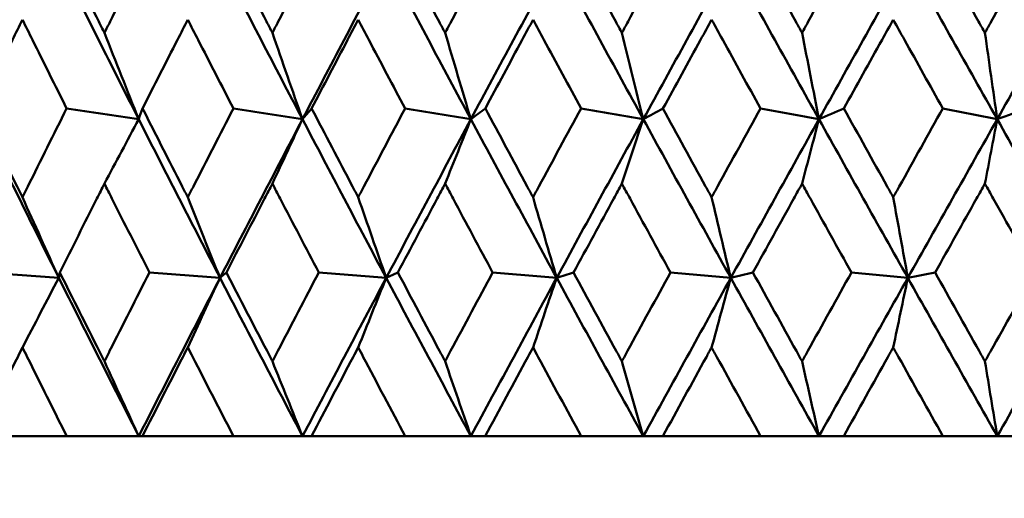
# Model space of a CAD drawing. Header units: millimetres. Extents: x 172 to 1631, y 500 to 2693.
# Tile 114 of 218: x 674.41 to 681.04, y 730.28 to 733.5. Entities that reach past the tile are written whole.
import ezdxf

# ---------------------------------------------------------------- set-up
doc = ezdxf.new("R2010")
doc.units = ezdxf.units.MM
doc.header["$LTSCALE"] = 10
doc.layers.add('Widoczne (ISO)', color=7, linetype='Continuous', lineweight=50)

msp = doc.modelspace()

# ---------------------------------------------------------------- linework, layer by layer
at = {"layer": 'Widoczne (ISO)'}
for p, q in [((674.1323, 730.6986), (674.7263, 730.6986)), ((675.2116, 730.6986), (674.7263, 730.6986)), ((675.236, 730.6986), (675.2116, 730.6986)), ((675.236, 730.6986), (675.8499, 730.6986)), ((676.3148, 730.6986), (675.8499, 730.6986)), ((676.3753, 730.6986), (676.3148, 730.6986)), ((676.3753, 730.6986), (677.0066, 730.6986)), ((677.4494, 730.6986), (677.0066, 730.6986)), ((677.5456, 730.6986), (677.4494, 730.6986)), ((677.5456, 730.6986), (678.1918, 730.6986)), ((678.6107, 730.6986), (678.1918, 730.6986)), ((678.7423, 730.6986), (678.6107, 730.6986)), ((678.7423, 730.6986), (679.4008, 730.6986)), ((679.7942, 730.6986), (679.4008, 730.6986)), ((679.9607, 730.6986), (679.7942, 730.6986)), ((679.9607, 730.6986), (680.629, 730.6986)), ((680.9952, 730.6986), (680.629, 730.6986)), ((681.1959, 730.6986), (680.9952, 730.6986))]:
    msp.add_line(p, q, dxfattribs=at)
msp.add_circle((684.2343, 768.6986), 50, dxfattribs=at)
for points, knots in [([(674.6813, 734.0132), (674.7679, 733.8391), (674.8548, 733.6651), (674.9548, 733.4658), (674.9675, 733.4405), (674.9802, 733.4152)], [0.01556037, 0.01556037, 0.01556037, 0.01556037, 0.07555527, 0.07555527, 0.08428623, 0.08428623, 0.08428623, 0.08428623]), ([(674.9802, 733.4152), (674.9929, 733.4404), (675.0056, 733.4657), (675.1059, 733.665), (675.1937, 733.8391), (675.2818, 734.0132)], [0.06686277, 0.06686277, 0.06686277, 0.06686277, 0.07557848, 0.07557848, 0.13558897, 0.13558897, 0.13558897, 0.13558897]), ([(675.8035, 734.0132), (675.8928, 733.8391), (675.9825, 733.6651), (676.0856, 733.4658), (676.0987, 733.4405), (676.1118, 733.4152)], [0.01556037, 0.01556037, 0.01556037, 0.01556037, 0.07555527, 0.07555527, 0.08428623, 0.08428623, 0.08428623, 0.08428623]), ([(676.1118, 733.4152), (676.1249, 733.4404), (676.138, 733.4657), (676.2413, 733.665), (676.3317, 733.8391), (676.4224, 734.0132)], [0.06686277, 0.06686277, 0.06686277, 0.06686277, 0.07557848, 0.07557848, 0.13558897, 0.13558897, 0.13558897, 0.13558897]), ([(676.9589, 734.0132), (677.0506, 733.8391), (677.1427, 733.6651), (677.2485, 733.4658), (677.2619, 733.4405), (677.2754, 733.4152)], [0.01556037, 0.01556037, 0.01556037, 0.01556037, 0.07555527, 0.07555527, 0.08428623, 0.08428623, 0.08428623, 0.08428623]), ([(677.2754, 733.4152), (677.2888, 733.4404), (677.3023, 733.4657), (677.4082, 733.665), (677.501, 733.8391), (677.5939, 734.0132)], [0.06686277, 0.06686277, 0.06686277, 0.06686277, 0.07557848, 0.07557848, 0.13558897, 0.13558897, 0.13558897, 0.13558897]), ([(678.143, 734.0132), (678.2368, 733.8391), (678.3309, 733.6651), (678.439, 733.4658), (678.4527, 733.4405), (678.4665, 733.4152)], [0.01556037, 0.01556037, 0.01556037, 0.01556037, 0.07555527, 0.07555527, 0.08428623, 0.08428623, 0.08428623, 0.08428623]), ([(678.4665, 733.4152), (678.4802, 733.4404), (678.4939, 733.4657), (678.6021, 733.665), (678.6968, 733.8391), (678.7916, 734.0132)], [0.06686277, 0.06686277, 0.06686277, 0.06686277, 0.07557848, 0.07557848, 0.13558897, 0.13558897, 0.13558897, 0.13558897]), ([(679.3512, 734.0132), (679.4467, 733.8391), (679.5425, 733.6651), (679.6524, 733.4658), (679.6663, 733.4405), (679.6803, 733.4152)], [0.01556037, 0.01556037, 0.01556037, 0.01556037, 0.07555527, 0.07555527, 0.08428623, 0.08428623, 0.08428623, 0.08428623]), ([(679.6803, 733.4152), (679.6943, 733.4404), (679.7082, 733.4657), (679.8182, 733.665), (679.9144, 733.8391), (680.0107, 734.0132)], [0.06686277, 0.06686277, 0.06686277, 0.06686277, 0.07557848, 0.07557848, 0.13558897, 0.13558897, 0.13558897, 0.13558897]), ([(680.5786, 734.0132), (680.6755, 733.8391), (680.7725, 733.6651), (680.8838, 733.4658), (680.898, 733.4405), (680.9121, 733.4152)], [0.01556037, 0.01556037, 0.01556037, 0.01556037, 0.07555527, 0.07555527, 0.08428623, 0.08428623, 0.08428623, 0.08428623]), ([(680.9121, 733.4152), (680.9262, 733.4404), (680.9404, 733.4657), (681.0518, 733.665), (681.1491, 733.8391), (681.2466, 734.0132)], [0.06686277, 0.06686277, 0.06686277, 0.06686277, 0.07557848, 0.07557848, 0.13558897, 0.13558897, 0.13558897, 0.13558897]), ([(674.4279, 733.5039), (674.4055, 733.4588), (674.3832, 733.4137), (674.2847, 733.2145), (674.2087, 733.0604), (674.1331, 732.9064)], [0.04598621, 0.04598621, 0.04598621, 0.04598621, 0.06155279, 0.06155279, 0.11473062, 0.11473062, 0.11473062, 0.11473062]), ([(674.7255, 732.9064), (674.6484, 733.0604), (674.5716, 733.2145), (674.4726, 733.4137), (674.4502, 733.4588), (674.4279, 733.5039)], [0.00838421, 0.00838421, 0.00838421, 0.00838421, 0.06155515, 0.06155515, 0.07712864, 0.07712864, 0.07712864, 0.07712864]), ([(675.5417, 733.5039), (675.5186, 733.4588), (675.4955, 733.4137), (675.3937, 733.2145), (675.3152, 733.0604), (675.2369, 732.9064)], [0.04598621, 0.04598621, 0.04598621, 0.04598621, 0.06155279, 0.06155279, 0.11473062, 0.11473062, 0.11473062, 0.11473062]), ([(675.8491, 732.9064), (675.7695, 733.0604), (675.6902, 733.2145), (675.588, 733.4137), (675.5648, 733.4588), (675.5417, 733.5039)], [0.00838421, 0.00838421, 0.00838421, 0.00838421, 0.06155515, 0.06155515, 0.07712864, 0.07712864, 0.07712864, 0.07712864]), ([(676.6899, 733.5039), (676.6661, 733.4588), (676.6424, 733.4137), (676.5376, 733.2145), (676.4568, 733.0604), (676.3762, 732.9064)], [0.04598621, 0.04598621, 0.04598621, 0.04598621, 0.06155279, 0.06155279, 0.11473062, 0.11473062, 0.11473062, 0.11473062]), ([(677.0057, 732.9064), (676.924, 733.0604), (676.8425, 733.2145), (676.7374, 733.4137), (676.7136, 733.4588), (676.6899, 733.5039)], [0.00838421, 0.00838421, 0.00838421, 0.00838421, 0.06155515, 0.06155515, 0.07712864, 0.07712864, 0.07712864, 0.07712864]), ([(677.8678, 733.5039), (677.8435, 733.4588), (677.8192, 733.4137), (677.7119, 733.2145), (677.6291, 733.0604), (677.5465, 732.9064)], [0.04598621, 0.04598621, 0.04598621, 0.04598621, 0.06155279, 0.06155279, 0.11473062, 0.11473062, 0.11473062, 0.11473062]), ([(678.1909, 732.9064), (678.1074, 733.0604), (678.024, 733.2145), (677.9165, 733.4137), (677.8921, 733.4588), (677.8678, 733.5039)], [0.00838421, 0.00838421, 0.00838421, 0.00838421, 0.06155515, 0.06155515, 0.07712864, 0.07712864, 0.07712864, 0.07712864]), ([(679.0708, 733.5039), (679.0461, 733.4588), (679.0213, 733.4137), (678.912, 733.2145), (678.8275, 733.0604), (678.7432, 732.9064)], [0.04598621, 0.04598621, 0.04598621, 0.04598621, 0.06155279, 0.06155279, 0.11473062, 0.11473062, 0.11473062, 0.11473062]), ([(679.3999, 732.9064), (679.3149, 733.0604), (679.23, 733.2145), (679.1204, 733.4137), (679.0956, 733.4588), (679.0708, 733.5039)], [0.00838421, 0.00838421, 0.00838421, 0.00838421, 0.06155515, 0.06155515, 0.07712864, 0.07712864, 0.07712864, 0.07712864]), ([(680.2943, 733.5039), (680.2691, 733.4588), (680.244, 733.4137), (680.133, 733.2145), (680.0473, 733.0604), (679.9616, 732.9064)], [0.04598621, 0.04598621, 0.04598621, 0.04598621, 0.06155279, 0.06155279, 0.11473062, 0.11473062, 0.11473062, 0.11473062]), ([(680.628, 732.9064), (680.5418, 733.0604), (680.4558, 733.2145), (680.3446, 733.4137), (680.3194, 733.4588), (680.2943, 733.5039)], [0.00838421, 0.00838421, 0.00838421, 0.00838421, 0.06155515, 0.06155515, 0.07712864, 0.07712864, 0.07712864, 0.07712864]), ([(674.1331, 732.9064), (674.2188, 732.7312), (674.305, 732.5561), (674.4036, 732.3565), (674.4158, 732.332), (674.4279, 732.3075)], [0.01044349, 0.01044349, 0.01044349, 0.01044349, 0.07085106, 0.07085106, 0.07930241, 0.07930241, 0.07930241, 0.07930241]), ([(674.4279, 732.3075), (674.44, 732.332), (674.4521, 732.3564), (674.551, 732.556), (674.6381, 732.7312), (674.7255, 732.9064)], [0.06241522, 0.06241522, 0.06241522, 0.06241522, 0.0708546, 0.0708546, 0.13127416, 0.13127416, 0.13127416, 0.13127416]), ([(675.2369, 732.9064), (675.3256, 732.7312), (675.4147, 732.5561), (675.5167, 732.3565), (675.5292, 732.332), (675.5417, 732.3075)], [0.01044349, 0.01044349, 0.01044349, 0.01044349, 0.07085106, 0.07085106, 0.07930241, 0.07930241, 0.07930241, 0.07930241]), ([(675.5417, 732.3075), (675.5542, 732.332), (675.5668, 732.3564), (675.6689, 732.556), (675.7589, 732.7312), (675.8491, 732.9064)], [0.06241522, 0.06241522, 0.06241522, 0.06241522, 0.0708546, 0.0708546, 0.13127416, 0.13127416, 0.13127416, 0.13127416]), ([(676.3762, 732.9064), (676.4676, 732.7312), (676.5592, 732.5561), (676.6641, 732.3565), (676.677, 732.332), (676.6899, 732.3075)], [0.01044349, 0.01044349, 0.01044349, 0.01044349, 0.07085106, 0.07085106, 0.07930241, 0.07930241, 0.07930241, 0.07930241]), ([(676.6899, 732.3075), (676.7027, 732.332), (676.7156, 732.3564), (676.8207, 732.556), (676.9131, 732.7312), (677.0057, 732.9064)], [0.06241522, 0.06241522, 0.06241522, 0.06241522, 0.0708546, 0.0708546, 0.13127416, 0.13127416, 0.13127416, 0.13127416]), ([(677.5465, 732.9064), (677.6401, 732.7312), (677.7341, 732.5561), (677.8414, 732.3565), (677.8546, 732.332), (677.8678, 732.3075)], [0.01044349, 0.01044349, 0.01044349, 0.01044349, 0.07085106, 0.07085106, 0.07930241, 0.07930241, 0.07930241, 0.07930241]), ([(677.8678, 732.3075), (677.881, 732.332), (677.8941, 732.3564), (678.0017, 732.556), (678.0962, 732.7312), (678.1909, 732.9064)], [0.06241522, 0.06241522, 0.06241522, 0.06241522, 0.0708546, 0.0708546, 0.13127416, 0.13127416, 0.13127416, 0.13127416]), ([(678.7432, 732.9064), (678.8388, 732.7312), (678.9345, 732.5561), (679.044, 732.3565), (679.0574, 732.332), (679.0708, 732.3075)], [0.01044349, 0.01044349, 0.01044349, 0.01044349, 0.07085106, 0.07085106, 0.07930241, 0.07930241, 0.07930241, 0.07930241]), ([(679.0708, 732.3075), (679.0843, 732.332), (679.0977, 732.3564), (679.2072, 732.556), (679.3035, 732.7312), (679.3999, 732.9064)], [0.06241522, 0.06241522, 0.06241522, 0.06241522, 0.0708546, 0.0708546, 0.13127416, 0.13127416, 0.13127416, 0.13127416]), ([(679.9616, 732.9064), (680.0587, 732.7312), (680.1559, 732.5561), (680.267, 732.3565), (680.2806, 732.332), (680.2943, 732.3075)], [0.01044349, 0.01044349, 0.01044349, 0.01044349, 0.07085106, 0.07085106, 0.07930241, 0.07930241, 0.07930241, 0.07930241]), ([(680.2943, 732.3075), (680.3079, 732.332), (680.3215, 732.3564), (680.4327, 732.556), (680.5303, 732.7312), (680.628, 732.9064)], [0.06241522, 0.06241522, 0.06241522, 0.06241522, 0.0708546, 0.0708546, 0.13127416, 0.13127416, 0.13127416, 0.13127416]), ([(674.9802, 732.3995), (674.9634, 732.366), (674.9465, 732.3326), (674.846, 732.1332), (674.7627, 731.9672), (674.6796, 731.8012)], [0.04993807, 0.04993807, 0.04993807, 0.04993807, 0.0614821, 0.0614821, 0.11877783, 0.11877783, 0.11877783, 0.11877783]), ([(675.2835, 731.8012), (675.199, 731.9672), (675.1148, 732.1331), (675.014, 732.3325), (674.9971, 732.366), (674.9802, 732.3995)], [0.00418374, 0.00418374, 0.00418374, 0.00418374, 0.06147247, 0.06147247, 0.07302352, 0.07302352, 0.07302352, 0.07302352]), ([(676.1118, 732.3995), (676.0944, 732.366), (676.077, 732.3326), (675.9734, 732.1332), (675.8874, 731.9672), (675.8017, 731.8012)], [0.04993807, 0.04993807, 0.04993807, 0.04993807, 0.0614821, 0.0614821, 0.11877783, 0.11877783, 0.11877783, 0.11877783]), ([(676.4242, 731.8012), (676.3372, 731.9672), (676.2505, 732.1331), (676.1466, 732.3325), (676.1292, 732.366), (676.1118, 732.3995)], [0.00418374, 0.00418374, 0.00418374, 0.00418374, 0.06147247, 0.06147247, 0.07302352, 0.07302352, 0.07302352, 0.07302352]), ([(677.2754, 732.3995), (677.2576, 732.366), (677.2397, 732.3326), (677.1334, 732.1332), (677.0452, 731.9672), (676.9571, 731.8012)], [0.04993807, 0.04993807, 0.04993807, 0.04993807, 0.0614821, 0.0614821, 0.11877783, 0.11877783, 0.11877783, 0.11877783]), ([(677.5957, 731.8012), (677.5066, 731.9672), (677.4176, 732.1331), (677.3111, 732.3325), (677.2933, 732.366), (677.2754, 732.3995)], [0.00418374, 0.00418374, 0.00418374, 0.00418374, 0.06147247, 0.06147247, 0.07302352, 0.07302352, 0.07302352, 0.07302352]), ([(678.4665, 732.3995), (678.4482, 732.366), (678.43, 732.3326), (678.3214, 732.1332), (678.2312, 731.9672), (678.1412, 731.8012)], [0.04993807, 0.04993807, 0.04993807, 0.04993807, 0.0614821, 0.0614821, 0.11877783, 0.11877783, 0.11877783, 0.11877783]), ([(678.7934, 731.8012), (678.7025, 731.9672), (678.6117, 732.1331), (678.503, 732.3325), (678.4847, 732.366), (678.4665, 732.3995)], [0.00418374, 0.00418374, 0.00418374, 0.00418374, 0.06147247, 0.06147247, 0.07302352, 0.07302352, 0.07302352, 0.07302352]), ([(679.6803, 732.3995), (679.6618, 732.366), (679.6432, 732.3326), (679.5328, 732.1332), (679.441, 731.9672), (679.3493, 731.8012)], [0.04993807, 0.04993807, 0.04993807, 0.04993807, 0.0614821, 0.0614821, 0.11877783, 0.11877783, 0.11877783, 0.11877783]), ([(680.0126, 731.8012), (679.9202, 731.9672), (679.828, 732.1331), (679.7174, 732.3325), (679.6989, 732.366), (679.6803, 732.3995)], [0.00418374, 0.00418374, 0.00418374, 0.00418374, 0.06147247, 0.06147247, 0.07302352, 0.07302352, 0.07302352, 0.07302352]), ([(680.9121, 732.3995), (680.8933, 732.366), (680.8746, 732.3326), (680.7627, 732.1332), (680.6697, 731.9672), (680.5768, 731.8012)], [0.04993807, 0.04993807, 0.04993807, 0.04993807, 0.0614821, 0.0614821, 0.11877783, 0.11877783, 0.11877783, 0.11877783]), ([(681.2484, 731.8012), (681.155, 731.9672), (681.0617, 732.1331), (680.9497, 732.3325), (680.9309, 732.366), (680.9121, 732.3995)], [0.00418374, 0.00418374, 0.00418374, 0.00418374, 0.06147247, 0.06147247, 0.07302352, 0.07302352, 0.07302352, 0.07302352]), ([(674.6796, 731.8012), (674.7677, 731.625), (674.8562, 731.4487), (674.9568, 731.2493), (674.9685, 731.2261), (674.9802, 731.2028)], [0.00523804, 0.00523804, 0.00523804, 0.00523804, 0.06606705, 0.06606705, 0.07409033, 0.07409033, 0.07409033, 0.07409033]), ([(674.9802, 731.2028), (674.992, 731.226), (675.0037, 731.2493), (675.1045, 731.4487), (675.1938, 731.6249), (675.2835, 731.8012)], [0.05804162, 0.05804162, 0.05804162, 0.05804162, 0.06605559, 0.06605559, 0.12689392, 0.12689392, 0.12689392, 0.12689392]), ([(675.8017, 731.8012), (675.8926, 731.625), (675.9839, 731.4487), (676.0876, 731.2493), (676.0997, 731.2261), (676.1118, 731.2028)], [0.00523804, 0.00523804, 0.00523804, 0.00523804, 0.06606705, 0.06606705, 0.07409033, 0.07409033, 0.07409033, 0.07409033]), ([(676.1118, 731.2028), (676.1239, 731.226), (676.136, 731.2493), (676.2399, 731.4487), (676.3319, 731.6249), (676.4242, 731.8012)], [0.05804162, 0.05804162, 0.05804162, 0.05804162, 0.06605559, 0.06605559, 0.12689392, 0.12689392, 0.12689392, 0.12689392]), ([(676.9571, 731.8012), (677.0505, 731.625), (677.1442, 731.4487), (677.2506, 731.2493), (677.263, 731.2261), (677.2754, 731.2028)], [0.00523804, 0.00523804, 0.00523804, 0.00523804, 0.06606705, 0.06606705, 0.07409033, 0.07409033, 0.07409033, 0.07409033]), ([(677.2754, 731.2028), (677.2878, 731.226), (677.3002, 731.2493), (677.4068, 731.4487), (677.5011, 731.6249), (677.5957, 731.8012)], [0.05804162, 0.05804162, 0.05804162, 0.05804162, 0.06605559, 0.06605559, 0.12689392, 0.12689392, 0.12689392, 0.12689392]), ([(678.1412, 731.8012), (678.2367, 731.625), (678.3324, 731.4487), (678.4411, 731.2493), (678.4538, 731.2261), (678.4665, 731.2028)], [0.00523804, 0.00523804, 0.00523804, 0.00523804, 0.06606705, 0.06606705, 0.07409033, 0.07409033, 0.07409033, 0.07409033]), ([(678.4665, 731.2028), (678.4791, 731.226), (678.4918, 731.2493), (678.6006, 731.4487), (678.6969, 731.6249), (678.7934, 731.8012)], [0.05804162, 0.05804162, 0.05804162, 0.05804162, 0.06605559, 0.06605559, 0.12689392, 0.12689392, 0.12689392, 0.12689392]), ([(679.3493, 731.8012), (679.4465, 731.625), (679.544, 731.4487), (679.6545, 731.2493), (679.6674, 731.2261), (679.6803, 731.2028)], [0.00523804, 0.00523804, 0.00523804, 0.00523804, 0.06606705, 0.06606705, 0.07409033, 0.07409033, 0.07409033, 0.07409033]), ([(679.6803, 731.2028), (679.6932, 731.226), (679.7061, 731.2493), (679.8167, 731.4487), (679.9146, 731.6249), (680.0126, 731.8012)], [0.05804162, 0.05804162, 0.05804162, 0.05804162, 0.06605559, 0.06605559, 0.12689392, 0.12689392, 0.12689392, 0.12689392]), ([(680.5768, 731.8012), (680.6753, 731.625), (680.774, 731.4487), (680.886, 731.2493), (680.8991, 731.2261), (680.9121, 731.2028)], [0.00523804, 0.00523804, 0.00523804, 0.00523804, 0.06606705, 0.06606705, 0.07409033, 0.07409033, 0.07409033, 0.07409033]), ([(680.9121, 731.2028), (680.9252, 731.226), (680.9382, 731.2493), (681.0502, 731.4487), (681.1493, 731.6249), (681.2484, 731.8012)], [0.05804162, 0.05804162, 0.05804162, 0.05804162, 0.06605559, 0.06605559, 0.12689392, 0.12689392, 0.12689392, 0.12689392]), ([(674.4279, 731.2962), (674.4172, 731.2747), (674.4065, 731.2531), (674.3076, 731.0539), (674.2198, 730.8763), (674.1323, 730.6986)], [0.05393723, 0.05393723, 0.05393723, 0.05393723, 0.06137399, 0.06137399, 0.12273355, 0.12273355, 0.12273355, 0.12273355]), ([(674.7263, 730.6986), (674.6372, 730.8762), (674.5484, 731.0539), (674.4493, 731.2531), (674.4386, 731.2747), (674.4279, 731.2962)], [0, 0, 0, 0, 0.06135239, 0.06135239, 0.06879633, 0.06879633, 0.06879633, 0.06879633]), ([(675.5417, 731.2962), (675.5307, 731.2747), (675.5196, 731.2531), (675.4174, 731.0539), (675.3266, 730.8763), (675.236, 730.6986)], [0.05393723, 0.05393723, 0.05393723, 0.05393723, 0.06137399, 0.06137399, 0.12273355, 0.12273355, 0.12273355, 0.12273355]), ([(675.8499, 730.6986), (675.7579, 730.8762), (675.6662, 731.0539), (675.5639, 731.2531), (675.5528, 731.2747), (675.5417, 731.2962)], [0, 0, 0, 0, 0.06135239, 0.06135239, 0.06879633, 0.06879633, 0.06879633, 0.06879633]), ([(676.6899, 731.2962), (676.6785, 731.2747), (676.6671, 731.2531), (676.562, 731.0539), (676.4686, 730.8763), (676.3753, 730.6986)], [0.05393723, 0.05393723, 0.05393723, 0.05393723, 0.06137399, 0.06137399, 0.12273355, 0.12273355, 0.12273355, 0.12273355]), ([(677.0066, 730.6986), (676.9121, 730.8762), (676.8179, 731.0539), (676.7126, 731.2531), (676.7012, 731.2747), (676.6899, 731.2962)], [0, 0, 0, 0, 0.06135239, 0.06135239, 0.06879633, 0.06879633, 0.06879633, 0.06879633]), ([(677.8678, 731.2962), (677.8562, 731.2747), (677.8445, 731.2531), (677.7369, 731.0539), (677.6412, 730.8763), (677.5456, 730.6986)], [0.05393723, 0.05393723, 0.05393723, 0.05393723, 0.06137399, 0.06137399, 0.12273355, 0.12273355, 0.12273355, 0.12273355]), ([(678.1918, 730.6986), (678.0952, 730.8762), (677.9988, 731.0539), (677.8911, 731.2531), (677.8794, 731.2747), (677.8678, 731.2962)], [0, 0, 0, 0, 0.06135239, 0.06135239, 0.06879633, 0.06879633, 0.06879633, 0.06879633]), ([(679.0708, 731.2962), (679.059, 731.2747), (679.0471, 731.2531), (678.9375, 731.0539), (678.8398, 730.8763), (678.7423, 730.6986)], [0.05393723, 0.05393723, 0.05393723, 0.05393723, 0.06137399, 0.06137399, 0.12273355, 0.12273355, 0.12273355, 0.12273355]), ([(679.4008, 730.6986), (679.3025, 730.8762), (679.2044, 731.0539), (679.0946, 731.2531), (679.0827, 731.2747), (679.0708, 731.2962)], [0, 0, 0, 0, 0.06135239, 0.06135239, 0.06879633, 0.06879633, 0.06879633, 0.06879633]), ([(680.2943, 731.2962), (680.2822, 731.2747), (680.2702, 731.2531), (680.1589, 731.0539), (680.0597, 730.8763), (679.9607, 730.6986)], [0.05393723, 0.05393723, 0.05393723, 0.05393723, 0.06137399, 0.06137399, 0.12273355, 0.12273355, 0.12273355, 0.12273355]), ([(680.629, 730.6986), (680.5293, 730.8762), (680.4297, 731.0539), (680.3184, 731.2531), (680.3063, 731.2747), (680.2943, 731.2962)], [0, 0, 0, 0, 0.06135239, 0.06135239, 0.06879633, 0.06879633, 0.06879633, 0.06879633])]:
    msp.add_open_spline(points, degree=3, knots=knots, dxfattribs=at)
for points in [[(675.2111, 732.8335), (675.0299, 733.1902), (674.8501, 733.547), (674.672, 733.9037)], [(676.3145, 732.8335), (676.1276, 733.1902), (675.9421, 733.547), (675.7581, 733.9037)], [(676.3145, 732.8335), (676.501, 733.1902), (676.6888, 733.547), (676.8777, 733.9037)], [(677.449, 732.8335), (677.2574, 733.1902), (677.0669, 733.547), (676.8777, 733.9037)], [(677.449, 732.8335), (677.6405, 733.1902), (677.8329, 733.547), (678.0263, 733.9037)], [(678.6104, 732.8335), (678.4147, 733.1902), (678.2199, 733.547), (678.0263, 733.9037)], [(678.6104, 732.8335), (678.8059, 733.1902), (679.0023, 733.547), (679.1994, 733.9037)], [(679.7939, 732.8335), (679.5949, 733.1902), (679.3967, 733.547), (679.1994, 733.9037)], [(679.7939, 732.8335), (679.9928, 733.1902), (680.1923, 733.547), (680.3923, 733.9037)], [(680.995, 732.8335), (680.7935, 733.1902), (680.5926, 733.547), (680.3923, 733.9037)], [(680.995, 732.8335), (681.1964, 733.1902), (681.3983, 733.547), (681.6005, 733.9037)], [(674.9802, 733.4152), (675.0569, 733.2208), (675.1339, 733.0269), (675.2111, 732.8335)], [(676.1118, 733.4152), (676.1791, 733.2208), (676.2467, 733.0269), (676.3145, 732.8335)], [(677.2754, 733.4152), (677.3331, 733.2208), (677.391, 733.0269), (677.449, 732.8335)], [(678.4665, 733.4152), (678.5143, 733.2208), (678.5623, 733.0269), (678.6104, 732.8335)], [(679.6803, 733.4152), (679.7181, 733.2208), (679.7559, 733.0269), (679.7939, 732.8335)], [(680.9121, 733.4152), (680.9397, 733.2208), (680.9673, 733.0269), (680.995, 732.8335)], [(675.2111, 732.8335), (675.0493, 732.8578), (674.8874, 732.8821), (674.7255, 732.9064)], [(675.2111, 732.8335), (675.2197, 732.8578), (675.2283, 732.8821), (675.2369, 732.9064)], [(676.3145, 732.8335), (676.1593, 732.8578), (676.0042, 732.8821), (675.8491, 732.9064)], [(676.3145, 732.8335), (676.335, 732.8578), (676.3556, 732.8821), (676.3762, 732.9064)], [(677.449, 732.8335), (677.3013, 732.8578), (677.1535, 732.8821), (677.0057, 732.9064)], [(677.449, 732.8335), (677.4815, 732.8578), (677.514, 732.8821), (677.5465, 732.9064)], [(678.6104, 732.8335), (678.4706, 732.8578), (678.3307, 732.8821), (678.1909, 732.9064)], [(678.6104, 732.8335), (678.6547, 732.8578), (678.6989, 732.8821), (678.7432, 732.9064)], [(679.7939, 732.8335), (679.6626, 732.8578), (679.5313, 732.8821), (679.3999, 732.9064)], [(679.7939, 732.8335), (679.8498, 732.8578), (679.9057, 732.8821), (679.9616, 732.9064)], [(680.995, 732.8335), (680.8727, 732.8578), (680.7504, 732.8821), (680.628, 732.9064)], [(680.995, 732.8335), (681.0623, 732.8578), (681.1296, 732.8821), (681.1969, 732.9064)], [(674.6729, 731.7649), (674.4948, 732.121), (674.3182, 732.4772), (674.1434, 732.8335)], [(674.9802, 732.3995), (675.0571, 732.5444), (675.1341, 732.6891), (675.2111, 732.8335)], [(675.7589, 731.7649), (675.5748, 732.121), (675.3922, 732.4772), (675.2111, 732.8335)], [(675.7589, 731.7649), (675.9429, 732.121), (676.1281, 732.4772), (676.3145, 732.8335)], [(676.1118, 732.3995), (676.1793, 732.5444), (676.2468, 732.6891), (676.3145, 732.8335)], [(676.8784, 731.7649), (676.6891, 732.121), (676.5011, 732.4772), (676.3145, 732.8335)], [(676.8784, 731.7649), (677.0676, 732.121), (677.2578, 732.4772), (677.449, 732.8335)], [(677.2754, 732.3995), (677.3332, 732.5444), (677.3911, 732.6891), (677.449, 732.8335)], [(678.0269, 731.7649), (677.8331, 732.121), (677.6405, 732.4772), (677.449, 732.8335)], [(678.0269, 731.7649), (678.2205, 732.121), (678.4151, 732.4772), (678.6104, 732.8335)], [(678.4665, 732.3995), (678.5144, 732.5444), (678.5624, 732.6891), (678.6104, 732.8335)], [(679.1999, 731.7649), (679.0024, 732.121), (678.8059, 732.4772), (678.6104, 732.8335)], [(679.1999, 731.7649), (679.3972, 732.121), (679.5953, 732.4772), (679.7939, 732.8335)], [(679.6803, 732.3995), (679.7181, 732.5444), (679.756, 732.6891), (679.7939, 732.8335)], [(680.3927, 731.7649), (680.1924, 732.121), (679.9927, 732.4772), (679.7939, 732.8335)], [(680.3927, 731.7649), (680.593, 732.121), (680.7938, 732.4772), (680.995, 732.8335)], [(680.9121, 732.3995), (680.9397, 732.5444), (680.9673, 732.6891), (680.995, 732.8335)], [(681.6007, 731.7649), (681.3983, 732.121), (681.1963, 732.4772), (680.995, 732.8335)], [(674.4279, 732.3075), (674.5093, 732.1262), (674.591, 731.9453), (674.6729, 731.7649)], [(675.5417, 732.3075), (675.6139, 732.1262), (675.6863, 731.9453), (675.7589, 731.7649)], [(676.6899, 732.3075), (676.7525, 732.1262), (676.8154, 731.9453), (676.8784, 731.7649)], [(677.8678, 732.3075), (677.9207, 732.1262), (677.9737, 731.9453), (678.0269, 731.7649)], [(679.0708, 732.3075), (679.1137, 732.1262), (679.1567, 731.9453), (679.1999, 731.7649)], [(680.2943, 732.3075), (680.327, 732.1262), (680.3598, 731.9453), (680.3927, 731.7649)], [(674.6729, 731.7649), (674.508, 731.777), (674.3431, 731.7891), (674.1781, 731.8012)], [(674.6729, 731.7649), (674.6752, 731.777), (674.6774, 731.7891), (674.6796, 731.8012)], [(675.7589, 731.7649), (675.6005, 731.777), (675.442, 731.7891), (675.2835, 731.8012)], [(675.7589, 731.7649), (675.7732, 731.777), (675.7875, 731.7891), (675.8017, 731.8012)], [(676.8784, 731.7649), (676.727, 731.777), (676.5756, 731.7891), (676.4242, 731.8012)], [(676.8784, 731.7649), (676.9046, 731.777), (676.9309, 731.7891), (676.9571, 731.8012)], [(678.0269, 731.7649), (677.8832, 731.777), (677.7394, 731.7891), (677.5957, 731.8012)], [(678.0269, 731.7649), (678.065, 731.777), (678.1031, 731.7891), (678.1412, 731.8012)], [(679.1999, 731.7649), (679.0644, 731.777), (678.9289, 731.7891), (678.7934, 731.8012)], [(679.1999, 731.7649), (679.2497, 731.777), (679.2995, 731.7891), (679.3493, 731.8012)], [(680.3927, 731.7649), (680.266, 731.777), (680.1393, 731.7891), (680.0126, 731.8012)], [(680.3927, 731.7649), (680.4541, 731.777), (680.5154, 731.7891), (680.5768, 731.8012)], [(674.4279, 731.2962), (674.5094, 731.4527), (674.5911, 731.6089), (674.6729, 731.7649)], [(675.2116, 730.6986), (675.0304, 731.0538), (674.8508, 731.4093), (674.6729, 731.7649)], [(675.2116, 730.6986), (675.3927, 731.0538), (675.5752, 731.4093), (675.7589, 731.7649)], [(675.5417, 731.2962), (675.614, 731.4527), (675.6864, 731.6089), (675.7589, 731.7649)], [(676.3148, 730.6986), (676.1281, 731.0538), (675.9428, 731.4093), (675.7589, 731.7649)], [(676.3148, 730.6986), (676.5016, 731.0538), (676.6895, 731.4093), (676.8784, 731.7649)], [(676.6899, 731.2962), (676.7526, 731.4527), (676.8155, 731.6089), (676.8784, 731.7649)], [(677.4494, 730.6986), (677.2578, 731.0538), (677.0674, 731.4093), (676.8784, 731.7649)], [(677.4494, 730.6986), (677.641, 731.0538), (677.8335, 731.4093), (678.0269, 731.7649)], [(677.8678, 731.2962), (677.9207, 731.4527), (677.9738, 731.6089), (678.0269, 731.7649)], [(678.6107, 730.6986), (678.415, 731.0538), (678.2204, 731.4093), (678.0269, 731.7649)], [(678.6107, 730.6986), (678.8063, 731.0538), (679.0028, 731.4093), (679.1999, 731.7649)], [(679.0708, 731.2962), (679.1138, 731.4527), (679.1568, 731.6089), (679.1999, 731.7649)], [(679.7942, 730.6986), (679.5952, 731.0538), (679.397, 731.4093), (679.1999, 731.7649)], [(679.7942, 730.6986), (679.9931, 731.0538), (680.1927, 731.4093), (680.3927, 731.7649)], [(680.2943, 731.2962), (680.327, 731.4527), (680.3599, 731.6089), (680.3927, 731.7649)], [(680.9952, 730.6986), (680.7937, 731.0538), (680.5928, 731.4093), (680.3927, 731.7649)], [(680.9952, 730.6986), (681.1967, 731.0538), (681.3986, 731.4093), (681.6007, 731.7649)], [(674.9802, 731.2028), (675.0572, 731.0343), (675.1343, 730.8663), (675.2116, 730.6986)], [(676.1118, 731.2028), (676.1793, 731.0343), (676.247, 730.8663), (676.3148, 730.6986)], [(677.2754, 731.2028), (677.3332, 731.0343), (677.3912, 730.8663), (677.4494, 730.6986)], [(678.4665, 731.2028), (678.5144, 731.0343), (678.5625, 730.8663), (678.6107, 730.6986)], [(679.6803, 731.2028), (679.7182, 731.0343), (679.7561, 730.8663), (679.7942, 730.6986)], [(680.9121, 731.2028), (680.9397, 731.0343), (680.9674, 730.8663), (680.9952, 730.6986)]]:
    msp.add_open_spline(points, degree=3, dxfattribs=at)

doc.saveas('drawing.dxf')
